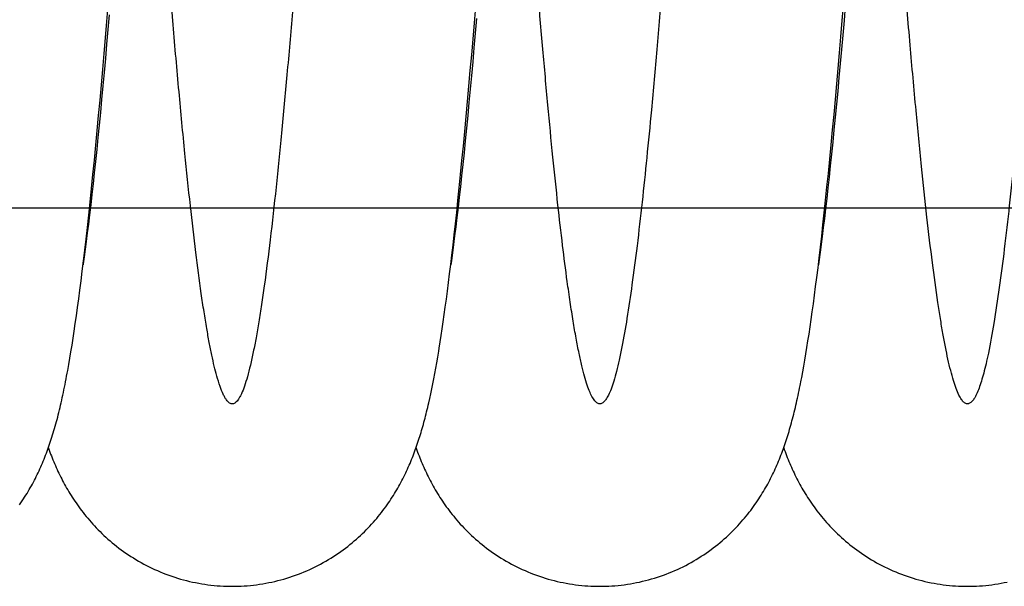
# Model space of a CAD drawing. Extents: x 0 to 594, y 0 to 420.
# Tile 24 of 33: x 304 to 339, y 276 to 297. Entities that reach past the tile are written whole.
import ezdxf

# ---------------------------------------------------------------- set-up
doc = ezdxf.new("R2010")
doc.units = 0
doc.header["$LTSCALE"] = 32.67
doc.layers.add('110593_DXF_CONTINUOUS_LINE', color=7, linetype='CONTINUOUS')
doc.layers.add('HOSE_125_125DXF_CONTINUOUS', color=7, linetype='CONTINUOUS')

msp = doc.modelspace()

# ---------------------------------------------------------------- linework, layer by layer
at = {"layer": '110593_DXF_CONTINUOUS_LINE', "color": 7, "linetype": 'CONTINUOUS'}
for p, q in [((306.13707, 290.16624), (306.10733, 290.16624)), ((319.54887, 290.16624), (319.51908, 290.16624)), ((332.96067, 290.16624), (332.93085, 290.16624))]:
    msp.add_line(p, q, dxfattribs=at)
at = {"layer": 'HOSE_125_125DXF_CONTINUOUS', "color": 7, "linetype": 'CONTINUOUS'}
for p, q in [((306.74196, 296.96325), (306.81652, 297.85916)), ((320.14954, 296.91354), (320.2238, 297.80472)), ((333.56833, 296.99707), (333.64279, 297.89241)), ((333.67877, 297.54237), (333.63233, 297.00054)), ((306.8266, 297.20784), (306.78004, 296.66957)), ((320.22674, 297.07271), (320.18028, 296.53757)), ((306.69216, 296.37477), (306.74196, 296.96325)), ((320.09988, 296.32752), (320.14954, 296.91354)), ((333.51866, 296.40975), (333.56833, 296.99707)), ((333.63233, 297.00054), (333.586, 296.46789)), ((306.64228, 295.79391), (306.69216, 296.37477)), ((306.78004, 296.66957), (306.7336, 296.14063)), ((320.18028, 296.53757), (320.13395, 296.01199)), ((333.46893, 295.83006), (333.51866, 296.40975)), ((333.586, 296.46789), (333.53978, 295.94458)), ((306.7336, 296.14063), (306.68731, 295.62154)), ((320.05009, 295.74821), (320.09988, 296.32752)), ((320.13395, 296.01199), (320.08777, 295.49612)), ((306.59238, 295.22144), (306.64228, 295.79391)), ((306.68731, 295.62154), (306.64122, 295.11296)), ((320.00013, 295.17569), (320.05009, 295.74821)), ((333.41905, 295.25719), (333.46893, 295.83006)), ((333.53978, 295.94458), (333.49367, 295.4307)), ((320.08777, 295.49612), (320.04174, 294.99022)), ((333.36888, 294.69006), (333.41905, 295.25719)), ((333.49367, 295.4307), (333.44767, 294.92655)), ((306.54234, 294.65642), (306.59238, 295.22144)), ((306.64122, 295.11296), (306.59534, 294.61543)), ((319.94997, 294.61011), (320.00013, 295.17569)), ((320.04174, 294.99022), (319.99585, 294.49457)), ((333.44767, 294.92655), (333.40181, 294.4325)), ((306.49209, 294.09833), (306.54234, 294.65642)), ((306.59534, 294.61543), (306.54972, 294.12921)), ((319.8996, 294.05151), (319.94997, 294.61011)), ((333.31834, 294.12826), (333.36888, 294.69006)), ((319.99585, 294.49457), (319.95013, 294.0095)), ((333.40181, 294.4325), (333.35613, 293.94909)), ((306.44147, 293.5459), (306.49209, 294.09833)), ((306.54972, 294.12921), (306.50436, 293.65462)), ((319.84896, 293.49976), (319.8996, 294.05151)), ((319.95013, 294.0095), (319.90461, 293.53552)), ((333.26728, 293.57069), (333.31834, 294.12826)), ((333.35613, 293.94909), (333.31067, 293.47684)), ((306.3903, 292.99788), (306.44147, 293.5459)), ((306.50436, 293.65462), (306.45923, 293.19139)), ((319.79808, 292.95563), (319.84896, 293.49976)), ((319.90461, 293.53552), (319.85931, 293.07297)), ((333.21587, 293.01954), (333.26728, 293.57069)), ((333.31067, 293.47684), (333.26544, 293.01609)), ((306.45923, 293.19139), (306.41431, 292.73951)), ((306.33856, 292.45457), (306.3903, 292.99788)), ((306.41431, 292.73951), (306.3696, 292.29888)), ((319.74705, 292.42058), (319.79808, 292.95563)), ((319.85931, 293.07297), (319.81428, 292.62232)), ((333.16423, 292.47682), (333.21587, 293.01954)), ((333.26544, 293.01609), (333.22048, 292.56727)), ((306.28628, 291.9168), (306.33856, 292.45457)), ((319.69631, 291.89919), (319.74705, 292.42058)), ((319.81428, 292.62232), (319.76954, 292.18396)), ((333.11271, 291.94633), (333.16423, 292.47682)), ((333.22048, 292.56727), (333.17581, 292.13077)), ((306.3696, 292.29888), (306.32506, 291.86946)), ((319.76954, 292.18396), (319.72512, 291.75814)), ((333.17581, 292.13077), (333.13146, 291.70685)), ((306.23393, 291.39012), (306.28628, 291.9168)), ((306.32506, 291.86946), (306.28075, 291.45179)), ((319.64609, 291.39404), (319.69631, 291.89919)), ((319.72512, 291.75814), (319.68102, 291.34505)), ((333.06163, 291.43154), (333.11271, 291.94633)), ((333.13146, 291.70685), (333.08746, 291.29584)), ((306.18182, 290.87764), (306.23393, 291.39012)), ((306.28075, 291.45179), (306.2368, 291.04712)), ((319.59682, 290.90902), (319.64609, 291.39404)), ((319.68102, 291.34505), (319.6373, 290.94498)), ((333.01116, 290.93416), (333.06163, 291.43154)), ((306.2368, 291.04712), (306.19334, 290.6568)), ((319.6373, 290.94498), (319.59395, 290.55809)), ((333.08746, 291.29584), (333.04387, 290.89806)), ((306.13042, 290.38394), (306.18182, 290.87764)), ((306.19334, 290.6568), (306.15051, 290.28165)), ((319.54882, 290.44703), (319.59682, 290.90902)), ((332.96159, 290.45654), (333.01116, 290.93416)), ((333.04387, 290.89806), (333.00072, 290.51391)), ((306.08011, 289.91241), (306.13042, 290.38394)), ((306.15051, 290.28165), (306.10848, 289.92302)), ((319.50221, 290.00838), (319.54882, 290.44703)), ((319.59395, 290.55809), (319.55099, 290.18439)), ((332.9129, 289.99834), (332.96159, 290.45654)), ((333.00072, 290.51391), (332.95809, 290.14393)), ((306.03102, 289.46358), (306.08011, 289.91241)), ((306.10848, 289.92302), (306.0674, 289.5817)), ((319.45695, 289.59201), (319.50221, 290.00838)), ((319.55099, 290.18439), (319.50852, 289.82456)), ((332.86513, 289.55938), (332.9129, 289.99834)), ((332.95809, 290.14393), (332.91619, 289.7899)), ((306.0674, 289.5817), (306.02733, 289.25787)), ((319.41284, 289.1954), (319.45695, 289.59201)), ((319.50852, 289.82456), (319.46659, 289.47911)), ((332.8183, 289.13947), (332.86513, 289.55938)), ((332.91619, 289.7899), (332.87517, 289.45272)), ((305.98312, 289.03654), (306.03102, 289.46358)), ((306.02733, 289.25787), (305.98837, 288.95165)), ((319.36976, 288.81697), (319.41284, 289.1954)), ((319.42536, 289.14888), (319.38499, 288.83501)), ((319.46659, 289.47911), (319.42536, 289.14888)), ((332.87517, 289.45272), (332.83527, 289.13378)), ((305.93628, 288.62961), (305.98312, 289.03654)), ((305.98837, 288.95165), (305.95058, 288.66304)), ((319.32754, 288.45481), (319.36976, 288.81697)), ((319.38499, 288.83501), (319.34561, 288.53793)), ((332.7967, 288.83424), (332.7596, 288.55432)), ((332.77244, 288.73827), (332.8183, 289.13947)), ((332.83527, 289.13378), (332.7967, 288.83424)), ((305.89045, 288.2416), (305.93628, 288.62961)), ((305.95058, 288.66304), (305.91401, 288.39184)), ((319.28604, 288.10716), (319.32754, 288.45481)), ((319.34561, 288.53793), (319.30732, 288.25808)), ((332.7596, 288.55432), (332.72414, 288.29444)), ((332.72752, 288.35521), (332.77244, 288.73827)), ((305.8455, 287.87093), (305.89045, 288.2416)), ((319.24518, 287.77307), (319.28604, 288.10716)), ((319.30732, 288.25808), (319.28548, 288.10254)), ((332.68356, 287.98969), (332.72752, 288.35521)), ((332.72414, 288.29444), (332.69716, 288.10207)), ((305.80132, 287.51643), (305.8455, 287.87093)), ((319.20489, 287.45175), (319.24518, 287.77307)), ((332.64044, 287.64039), (332.68356, 287.98969)), ((305.75789, 287.17727), (305.80132, 287.51643)), ((319.16517, 287.14284), (319.20489, 287.45175)), ((332.5981, 287.30643), (332.64044, 287.64039)), ((305.71513, 286.85264), (305.75789, 287.17727)), ((319.12599, 286.84592), (319.16517, 287.14284)), ((332.55649, 286.98693), (332.5981, 287.30643)), ((305.67301, 286.54183), (305.71513, 286.85264)), ((319.08734, 286.56045), (319.12599, 286.84592)), ((332.47513, 286.38724), (332.51552, 286.68079)), ((332.51552, 286.68079), (332.55649, 286.98693)), ((305.63149, 286.24419), (305.67301, 286.54183)), ((319.0115, 286.02237), (319.04918, 286.28607)), ((319.04918, 286.28607), (319.08734, 286.56045)), ((332.43525, 286.10545), (332.47513, 286.38724)), ((305.55001, 285.6854), (305.5905, 285.95893)), ((305.5905, 285.95893), (305.63149, 286.24419)), ((318.97426, 285.76878), (319.0115, 286.02237)), ((332.3958, 285.8347), (332.43525, 286.10545)), ((305.50995, 285.42295), (305.55001, 285.6854)), ((318.93739, 285.52457), (318.97426, 285.76878)), ((332.31805, 285.32393), (332.35676, 285.57441)), ((332.35676, 285.57441), (332.3958, 285.8347)), ((305.47023, 285.17066), (305.50995, 285.42295)), ((318.90083, 285.28927), (318.93739, 285.52457)), ((332.27961, 285.08271), (332.31805, 285.32393)), ((305.39154, 284.69428), (305.43078, 284.92795)), ((305.43078, 284.92795), (305.47023, 285.17066)), ((318.81054, 284.73681), (318.84651, 284.95203)), ((332.20331, 284.62572), (332.2414, 284.85022)), ((332.2414, 284.85022), (332.27961, 285.08271)), ((305.35245, 284.46898), (305.39154, 284.69428)), ((318.73883, 284.32672), (318.77467, 284.52852)), ((318.77467, 284.52852), (318.81054, 284.73681)), ((332.16529, 284.40868), (332.20331, 284.62572)), ((318.66694, 283.94072), (318.70294, 284.1309)), ((318.70294, 284.1309), (318.73883, 284.32672)), ((332.12727, 284.19871), (332.16529, 284.40868)), ((318.63079, 283.75587), (318.66694, 283.94072)), ((318.52083, 283.23058), (318.55777, 283.40097)), ((318.55777, 283.40097), (318.5944, 283.57598)), ((318.5944, 283.57598), (318.63079, 283.75587))]:
    msp.add_line(p, q, dxfattribs=at)
at = {"layer": 'HOSE_125_125DXF_CONTINUOUS', "color": 9, "linetype": 'CONTINUOUS'}
msp.add_line((366.27604, 290.16624), (244.27604, 290.16624), dxfattribs=at)
at = {"layer": 'HOSE_125_125DXF_CONTINUOUS', "color": 7, "linetype": 'CONTINUOUS'}
for points in [[(305.91401, 288.39184), (305.87874, 288.13793), (305.87365, 288.1021)], [(318.84651, 284.95203), (318.86456, 285.06246), (318.90083, 285.28927)], [(303.5568, 279.35593), (303.60505, 279.4252), (303.65202, 279.49429), (303.69777, 279.5632), (303.74233, 279.6319), (303.78571, 279.70039), (303.82799, 279.76872), (303.86917, 279.83682), (303.90929, 279.90473), (303.9485, 279.97262), (303.9868, 280.04048), (304.02421, 280.10831), (304.06088, 280.1763), (304.09681, 280.24448), (304.13202, 280.31283), (304.16659, 280.38149), (304.20057, 280.45053), (304.23394, 280.51992), (304.2667, 280.58961), (304.29887, 280.65965), (304.33045, 280.73002), (304.36141, 280.80061), (304.39175, 280.87143), (304.42151, 280.94249), (304.45067, 281.01373), (304.47921, 281.08511), (304.50719, 281.15671), (304.53466, 281.2286), (304.5616, 281.30077), (304.58807, 281.37328), (304.61415, 281.44635), (304.63985, 281.52005), (304.66519, 281.59438), (304.69022, 281.66945), (304.71496, 281.74537), (304.73941, 281.82213), (304.76357, 281.8997), (304.78746, 281.97816), (304.81109, 282.05752), (304.83442, 282.13765), (304.85747, 282.21858), (304.88025, 282.30035), (304.90274, 282.38287), (304.92494, 282.46612), (304.94688, 282.55019), (304.96857, 282.63508), (304.99002, 282.72081), (305.01124, 282.80743), (305.03227, 282.89502), (305.0531, 282.98362), (305.07377, 283.07326), (305.09429, 283.16406), (305.11468, 283.25609), (305.13495, 283.34935), (305.15511, 283.4439), (305.17516, 283.53976), (305.19511, 283.63697), (305.21498, 283.73559), (305.23477, 283.83562), (305.25449, 283.93712), (305.27415, 284.04019), (305.29377, 284.14485), (305.31335, 284.25114), (305.35245, 284.46898)], [(332.07011, 283.89622), (332.08919, 283.99543), (332.12727, 284.19871)], [(324.72551, 276.38126), (324.82401, 276.38197), (324.93756, 276.38457), (325.05105, 276.38905), (325.16444, 276.39543), (325.27772, 276.4037), (325.39081, 276.41386), (325.5037, 276.4259), (325.61635, 276.43982), (325.7287, 276.45561), (325.84074, 276.47326), (325.95243, 276.49277), (326.06372, 276.51412), (326.17457, 276.5373), (326.28497, 276.56231), (326.39485, 276.58913), (326.50419, 276.61775), (326.61296, 276.64815), (326.7211, 276.68031), (326.82858, 276.71422), (326.93539, 276.74986), (327.04146, 276.78721), (327.14676, 276.82625), (327.25127, 276.86695), (327.35491, 276.90929), (327.45766, 276.95323), (327.55949, 276.99876), (327.66033, 277.04582), (327.76015, 277.0944), (327.85895, 277.14446), (327.95662, 277.19595), (328.05317, 277.24884), (328.14856, 277.3031), (328.24271, 277.35865), (328.3356, 277.41545), (328.42722, 277.47348), (328.51748, 277.53265), (328.60638, 277.59293), (328.69391, 277.65427), (328.77998, 277.71658), (328.86457, 277.77982), (328.94771, 277.84394), (329.02928, 277.90885), (329.10931, 277.97448), (329.18779, 278.04081), (329.26466, 278.10774), (329.33994, 278.17521), (329.41364, 278.24319), (329.4857, 278.31158), (329.55616, 278.38035), (329.62502, 278.44944), (329.69224, 278.51875), (329.7578, 278.58822), (329.82178, 278.65783), (329.88423, 278.7276), (329.94518, 278.7975), (330.00465, 278.86749), (330.06272, 278.9376), (330.11944, 279.00786), (330.1748, 279.07819), (330.22873, 279.14844), (330.28126, 279.2186), (330.33242, 279.28862), (330.38214, 279.35837), (330.4304, 279.42773), (330.47729, 279.49675), (330.52291, 279.56552), (330.56727, 279.63398), (330.61042, 279.70216), (330.65251, 279.7702), (330.69355, 279.83812), (330.73358, 279.90589), (330.7727, 279.97367), (330.81094, 280.04145), (330.84831, 280.10922), (330.88493, 280.17716), (330.92082, 280.24528), (330.95599, 280.31357), (330.99052, 280.38218), (331.02446, 280.45116), (331.05779, 280.52048), (331.09052, 280.59014), (331.12269, 280.66021), (331.1543, 280.73065), (331.18528, 280.80131), (331.21564, 280.87219), (331.24542, 280.94333), (331.27457, 281.01459), (331.30311, 281.08598), (331.33106, 281.15754), (331.3584, 281.22912), (331.38512, 281.30071), (331.41127, 281.37236), (331.43689, 281.44413), (331.46198, 281.51601), (331.48658, 281.58806), (331.51075, 281.6604), (331.5345, 281.73305), (331.55785, 281.80606), (331.58085, 281.87953), (331.60353, 281.95353), (331.62589, 282.02806), (331.64797, 282.10322), (331.66979, 282.17906), (331.69135, 282.25561), (331.71268, 282.33289), (331.73379, 282.41095), (331.75468, 282.48981), (331.77537, 282.56954), (331.79589, 282.65017), (331.81623, 282.73173), (331.83643, 282.81429), (331.85648, 282.8979), (331.87639, 282.98258), (331.89618, 283.06835), (331.91584, 283.15522), (331.93539, 283.24324), (331.95484, 283.33248), (331.9742, 283.42293), (331.99347, 283.51467), (332.01269, 283.60782), (332.03187, 283.70245), (332.07011, 283.89622)], [(311.3136, 276.38127), (311.41176, 276.38198), (311.52498, 276.38456), (311.63812, 276.38902), (311.75117, 276.39536), (311.86409, 276.40358), (311.97684, 276.41368), (312.08938, 276.42564), (312.20168, 276.43947), (312.31369, 276.45517), (312.4254, 276.47271), (312.53676, 276.4921), (312.64774, 276.51332), (312.75829, 276.53637), (312.8684, 276.56124), (312.978, 276.5879), (313.08707, 276.61636), (313.19558, 276.64659), (313.30347, 276.67858), (313.41072, 276.71231), (313.5173, 276.74776), (313.62315, 276.78492), (313.72823, 276.82375), (313.83253, 276.86425), (313.93596, 276.90636), (314.03851, 276.95008), (314.14016, 276.99538), (314.24082, 277.04221), (314.34048, 277.09055), (314.43911, 277.14038), (314.53663, 277.19161), (314.63301, 277.24424), (314.72824, 277.29823), (314.82222, 277.35349), (314.91495, 277.41001), (315.00642, 277.46775), (315.09651, 277.52661), (315.18524, 277.58656), (315.2726, 277.64756), (315.3585, 277.70953), (315.44294, 277.77241), (315.52592, 277.83618), (315.60737, 277.90074), (315.68729, 277.96605), (315.76571, 278.03206), (315.84254, 278.09868), (315.91781, 278.16588), (315.99153, 278.23361), (316.06365, 278.30177), (316.13417, 278.37032), (316.20313, 278.43922), (316.27051, 278.50843), (316.33634, 278.57788), (316.40064, 278.64756), (316.46344, 278.71745), (316.52478, 278.78753), (316.58466, 278.85774), (316.64308, 278.92803), (316.70007, 278.99837), (316.75565, 279.06873), (316.80977, 279.13899), (316.86246, 279.20912), (316.91376, 279.27911), (316.96365, 279.34884), (317.01213, 279.41829), (317.05927, 279.48744), (317.10504, 279.55621), (317.14942, 279.62449), (317.19251, 279.69234), (317.23444, 279.75991), (317.27519, 279.82708), (317.31483, 279.89395), (317.3537, 279.96101), (317.39186, 280.02835), (317.42927, 280.09589), (317.46609, 280.1639), (317.50241, 280.23254), (317.53815, 280.30166), (317.57324, 280.37109), (317.60767, 280.44084), (317.64147, 280.51091), (317.67455, 280.58108), (317.7069, 280.65134), (317.73857, 280.72172), (317.76947, 280.79201), (317.79961, 280.86215), (317.82904, 280.93222), (317.85776, 281.00218), (317.8858, 281.07203), (317.91318, 281.14179), (317.93997, 281.21157), (317.96617, 281.28137), (317.99183, 281.35121), (318.01697, 281.42118), (318.04163, 281.49131), (318.06583, 281.56161), (318.08959, 281.63216), (318.11295, 281.70299), (318.13591, 281.77412), (318.15851, 281.8456), (318.18076, 281.91748), (318.20268, 281.98976), (318.22428, 282.06249), (318.24558, 282.13566), (318.26659, 282.20933), (318.28735, 282.28357), (318.30786, 282.35841), (318.32813, 282.43388), (318.34819, 282.51002), (318.36805, 282.58688), (318.38772, 282.66447), (318.4072, 282.74281), (318.42651, 282.82195), (318.44566, 282.90189), (318.46465, 282.9827), (318.4835, 283.06437), (318.52083, 283.23058)], [(304.60781, 281.4286), (304.61298, 281.41394), (304.63839, 281.34342), (304.66432, 281.27301), (304.69082, 281.20264), (304.71794, 281.13223), (304.74567, 281.06182), (304.77403, 280.99144), (304.80305, 280.92102), (304.83274, 280.8506), (304.86304, 280.78035), (304.89399, 280.71024), (304.9256, 280.64026), (304.95778, 280.57064), (304.99054, 280.50137), (305.0239, 280.43242), (305.0578, 280.36392), (305.0922, 280.29598), (305.12717, 280.22847), (305.16281, 280.1612), (305.1991, 280.09421), (305.23609, 280.02745), (305.27397, 279.9606), (305.31278, 279.89365), (305.35252, 279.82663), (305.39336, 279.7593), (305.43537, 279.69162), (305.47854, 279.62366), (305.52293, 279.55538), (305.5686, 279.48678), (305.61555, 279.4179), (305.66386, 279.3487), (305.71359, 279.27917), (305.76474, 279.20938), (305.81731, 279.1394), (305.87134, 279.06923), (305.92685, 278.99894), (305.98376, 278.92868), (306.04205, 278.85852), (306.10178, 278.78845), (306.16293, 278.71856), (306.22549, 278.6489), (306.2895, 278.57948), (306.35504, 278.51027), (306.42215, 278.44129), (306.49083, 278.3726), (306.5611, 278.30422), (306.633, 278.23618), (306.70653, 278.16855), (306.78163, 278.10142), (306.8583, 278.03485), (306.93656, 277.96887), (307.01635, 277.90359), (307.09768, 277.83904), (307.18054, 277.77527), (307.26487, 277.71236), (307.35068, 277.65037), (307.43796, 277.58932), (307.52664, 277.52931), (307.61673, 277.47036), (307.70821, 277.41252), (307.80099, 277.35588), (307.89507, 277.30047), (307.99044, 277.24633), (308.08698, 277.19353), (308.18469, 277.14212), (308.28355, 277.09211), (308.38346, 277.04359), (308.48438, 276.99658), (308.58631, 276.9511), (308.68913, 276.90723), (308.79281, 276.86498), (308.89732, 276.82436), (309.00261, 276.78542), (309.10863, 276.74818), (309.21537, 276.71265), (309.32277, 276.67886), (309.43081, 276.64681), (309.53946, 276.61653), (309.64867, 276.58803), (309.75841, 276.56132), (309.86864, 276.53642), (309.97933, 276.51334), (310.09043, 276.49209), (310.20192, 276.47268), (310.31375, 276.45512), (310.4259, 276.43942), (310.53833, 276.42558), (310.65099, 276.41361), (310.76386, 276.40351), (310.8769, 276.3953), (310.99008, 276.38897), (311.10334, 276.38452), (311.21668, 276.38196), (311.3136, 276.38127)], [(318.01956, 281.42852), (318.02521, 281.41248), (318.05019, 281.34316), (318.07567, 281.27397), (318.10168, 281.20485), (318.12824, 281.1358), (318.15538, 281.06679), (318.18312, 280.99779), (318.2115, 280.92877), (318.24052, 280.85973), (318.2702, 280.7907), (318.30056, 280.72167), (318.33162, 280.65263), (318.36339, 280.58361), (318.39587, 280.51463), (318.4291, 280.44566), (318.46307, 280.37673), (318.49781, 280.30784), (318.53334, 280.23899), (318.56965, 280.17022), (318.60677, 280.10153), (318.64471, 280.03292), (318.68348, 279.96441), (318.72307, 279.89603), (318.76353, 279.82776), (318.80494, 279.75949), (318.84731, 279.69124), (318.89066, 279.62301), (318.93511, 279.55466), (318.98068, 279.48623), (319.0274, 279.4177), (319.07541, 279.34894), (319.12476, 279.27995), (319.17545, 279.21076), (319.22761, 279.1413), (319.28129, 279.07154), (319.33649, 279.00158), (319.3932, 278.9315), (319.45146, 278.86132), (319.51128, 278.79109), (319.57262, 278.72092), (319.6355, 278.65085), (319.69996, 278.58091), (319.76592, 278.51123), (319.8334, 278.44186), (319.90242, 278.37281), (319.97296, 278.30419), (320.045, 278.23602), (320.11858, 278.16835), (320.1937, 278.10122), (320.27037, 278.03466), (320.3486, 277.96872), (320.42838, 277.90346), (320.50973, 277.83889), (320.59266, 277.77508), (320.67709, 277.71212), (320.76303, 277.65004), (320.85047, 277.58889), (320.93931, 277.52879), (321.02953, 277.46978), (321.12112, 277.41189), (321.21398, 277.35523), (321.30807, 277.29984), (321.4034, 277.24574), (321.49988, 277.19301), (321.59748, 277.14167), (321.69621, 277.09175), (321.79597, 277.04331), (321.89674, 276.99638), (321.9985, 276.95099), (322.10118, 276.90718), (322.20473, 276.86497), (322.30915, 276.8244), (322.41435, 276.78549), (322.52031, 276.74827), (322.627, 276.71275), (322.73437, 276.67896), (322.84239, 276.64691), (322.95103, 276.61662), (323.06025, 276.58811), (323.17, 276.5614), (323.28027, 276.53648), (323.39099, 276.51339), (323.50213, 276.49213), (323.61367, 276.4727), (323.72556, 276.45513), (323.83775, 276.43942), (323.95023, 276.42557), (324.06293, 276.4136), (324.17583, 276.4035), (324.2889, 276.39529), (324.40208, 276.38895), (324.51533, 276.38451), (324.62864, 276.38195), (324.72551, 276.38126)], [(331.43132, 281.42853), (331.45506, 281.36222), (331.48148, 281.29006), (331.50839, 281.21823), (331.53579, 281.14671), (331.56371, 281.07548), (331.59221, 281.0044), (331.62134, 280.93341), (331.6511, 280.86254), (331.68148, 280.79182), (331.71254, 280.7212), (331.74426, 280.6507), (331.77663, 280.58043), (331.80966, 280.51037), (331.84336, 280.44051), (331.87766, 280.37103), (331.91256, 280.30197), (331.94808, 280.23327), (331.98426, 280.16489), (332.02104, 280.09693), (332.0585, 280.02929), (332.09681, 279.96166), (332.13598, 279.89408), (332.17604, 279.82652), (332.21723, 279.75863), (332.25962, 279.69036), (332.3032, 279.62179), (332.3481, 279.5528), (332.39441, 279.48332), (332.44211, 279.41345), (332.49113, 279.34337), (332.54152, 279.27306), (332.5933, 279.20258), (332.64638, 279.1321), (332.70077, 279.06167), (332.7565, 278.99129), (332.81355, 278.92106), (332.87191, 278.85102), (332.93162, 278.78118), (332.99275, 278.7115), (333.05531, 278.64202), (333.11934, 278.57277), (333.18491, 278.50372), (333.25206, 278.43488), (333.32079, 278.36632), (333.39112, 278.29806), (333.46309, 278.23013), (333.53671, 278.16259), (333.6119, 278.09556), (333.6887, 278.02906), (333.76709, 277.96314), (333.84702, 277.89793), (333.92849, 277.83344), (334.0115, 277.76973), (334.09596, 277.70691), (334.18188, 277.64501), (334.26925, 277.58408), (334.35799, 277.5242), (334.4481, 277.46542), (334.53956, 277.40776), (334.63229, 277.35132), (334.72628, 277.29613), (334.82151, 277.24222), (334.91788, 277.18967), (335.01537, 277.13852), (335.11398, 277.08878), (335.2136, 277.04053), (335.31421, 276.99379), (335.4158, 276.94858), (335.51829, 276.90495), (335.62167, 276.86292), (335.7259, 276.82251), (335.83093, 276.78376), (335.93671, 276.74669), (336.04324, 276.71131), (336.15043, 276.67765), (336.25825, 276.64574), (336.36669, 276.61558), (336.47568, 276.58719), (336.5852, 276.56059), (336.69521, 276.5358), (336.80567, 276.51281), (336.91655, 276.49164), (337.02782, 276.47231), (337.13944, 276.45482), (337.25136, 276.43918), (337.36357, 276.42539), (337.47602, 276.41347), (337.58867, 276.40342), (337.70149, 276.39523), (337.81444, 276.38893), (337.92748, 276.3845), (338.04059, 276.38195), (338.13729, 276.38126)], [(338.13728, 276.38126), (338.23566, 276.38197), (338.34911, 276.38456), (338.46252, 276.38904), (338.57587, 276.39541), (338.6891, 276.40367), (338.80218, 276.41382), (338.91506, 276.42586), (339.02772, 276.43977), (339.1401, 276.45555), (339.25216, 276.4732), (339.36388, 276.49271), (339.47521, 276.51406), (339.5861, 276.53725)]]:
    msp.add_lwpolyline(points, dxfattribs=at)
at = {"layer": 'HOSE_125_125DXF_CONTINUOUS', "color": 9, "linetype": 'CONTINUOUS'}
msp.add_open_spline([(353.07604, 290.26389), (353.02974, 289.84422), (352.93782, 289.0407), (352.79082, 287.86458), (352.64034, 286.78115), (352.48559, 285.80258), (352.35175, 285.07689), (352.24286, 284.57004), (352.16325, 284.23768), (352.08175, 283.93806), (351.99789, 283.67384), (351.91425, 283.45478), (351.83246, 283.28383), (351.7523, 283.1587), (351.67444, 283.07526), (351.60273, 283.03613), (351.54706, 283.02953), (351.48854, 283.0379), (351.41133, 283.08444), (351.3276, 283.18253), (351.24412, 283.32402), (351.16076, 283.51034), (351.07706, 283.7418), (350.99314, 284.01838), (350.90901, 284.33976), (350.7843, 284.88157), (350.62892, 285.69777), (350.45903, 286.7681), (350.29665, 287.94255), (350.13625, 289.23689), (349.97157, 290.70354), (349.80296, 292.34095), (349.63423, 294.10578), (349.39256, 296.79862), (349.09869, 300.37182), (348.74587, 304.98133), (348.39251, 309.80651), (348.02044, 314.9671), (347.66551, 319.82321), (347.37003, 323.69052), (347.15031, 326.42664), (346.98137, 328.44338), (346.81249, 330.3597), (346.63952, 332.20827), (346.46222, 333.96963), (346.28397, 335.58803), (346.11033, 337.0086), (345.96399, 338.07444), (345.84278, 338.8627), (345.7513, 339.40917), (345.6599, 339.9059), (345.56862, 340.35198), (345.47746, 340.74657), (345.38649, 341.08906), (345.2958, 341.37892), (345.20366, 341.62059), (345.10996, 341.81093), (345.02296, 341.93415), (344.95055, 341.99647), (344.8996, 342.02362), (344.84747, 342.03402), (344.79804, 342.02704), (344.75251, 342.00667), (344.69139, 341.96225), (344.61697, 341.87331), (344.53377, 341.72952), (344.44725, 341.53376), (344.3585, 341.28293), (344.26769, 340.97448), (344.17664, 340.61361), (344.0479, 340.03069), (343.89073, 339.17505), (343.70348, 337.96019), (343.51117, 336.50612), (343.32006, 334.86452), (343.13336, 333.08844), (342.94511, 331.14297), (342.75186, 328.99423), (342.48147, 325.79461), (342.13707, 321.39068), (341.76449, 316.32848), (341.40834, 311.39713), (341.08199, 306.90137), (340.73871, 302.31488), (340.44546, 298.62007), (340.20482, 295.80439), (340.03174, 293.8868), (339.8543, 292.04743), (339.67192, 290.30611), (339.48978, 288.72934), (339.30409, 287.29777), (339.11452, 286.03321), (338.9481, 285.10909), (338.81719, 284.50815), (338.73299, 284.16561), (338.64898, 283.86766), (338.56343, 283.60949), (338.47613, 283.39365), (338.38623, 283.22323), (338.30583, 283.11682), (338.23935, 283.06271), (338.19242, 283.03873), (338.14463, 283.02901), (338.07803, 283.03622), (338.01425, 283.07576), (337.95721, 283.13387), (337.89158, 283.21998), (337.80871, 283.3703), (337.71295, 283.60187), (337.61503, 283.89953), (337.5167, 284.2589), (337.42113, 284.66655), (337.32776, 285.11863), (337.23638, 285.61129), (337.1449, 286.15378), (337.01199, 287.01262), (336.84457, 288.24292), (336.64766, 289.89463), (336.45042, 291.74298), (336.24666, 293.83532), (336.03751, 296.16173), (335.83968, 298.51369), (335.65644, 300.79786), (335.41824, 303.87083), (335.11714, 307.92726), (334.74492, 313.07695), (334.37317, 318.20795), (334.05185, 322.4891), (333.79419, 325.74778), (333.59621, 328.13811), (333.39835, 330.39281), (333.1959, 332.54312), (332.98858, 334.55936), (332.78417, 336.33737), (332.61524, 337.62866), (332.48873, 338.49299), (332.395, 339.08432), (332.29891, 339.63752), (332.20005, 340.14856), (332.10136, 340.5997), (332.00291, 340.99001), (331.90476, 341.3187), (331.80704, 341.58558), (331.70986, 341.79038), (331.62219, 341.92134), (331.5474, 341.99079), (331.49215, 342.02248), (331.43526, 342.03445), (331.37821, 342.02528), (331.32276, 341.99614), (331.26857, 341.94855), (331.21488, 341.88279), (331.14158, 341.76754), (331.05475, 341.58336), (330.95701, 341.3161), (330.85887, 340.9868), (330.75704, 340.58268), (330.65247, 340.10067), (330.50151, 339.3069), (330.31723, 338.14551), (330.10505, 336.55781), (329.88506, 334.66468), (329.65912, 332.47354), (329.45601, 330.29955), (329.2768, 328.25131), (329.11616, 326.32869), (328.95123, 324.27312), (328.72297, 321.32893), (328.43087, 317.40306), (328.08688, 312.64867), (327.73359, 307.76609), (327.38133, 303.02258), (327.06931, 299.05455), (326.81019, 295.99396), (326.62115, 293.89674), (326.44163, 292.04201), (326.26901, 290.38934), (326.0922, 288.84616), (325.91051, 287.43147), (325.72928, 286.20249), (325.5702, 285.28812), (325.4372, 284.6462), (325.33862, 284.23012), (325.24032, 283.87527), (325.14429, 283.58766), (325.0507, 283.36437), (324.96086, 283.20186), (324.88013, 283.10218), (324.81344, 283.05397), (324.76507, 283.03373), (324.71418, 283.02881), (324.66218, 283.04148), (324.61139, 283.07073), (324.53909, 283.136), (324.45222, 283.26261), (324.35505, 283.46397), (324.25739, 283.72748), (324.15928, 284.05277), (324.06082, 284.43966), (323.95885, 284.90235), (323.85416, 285.44353), (323.74703, 286.06536), (323.63977, 286.75461), (323.50889, 287.67507), (323.35813, 288.85476), (323.18441, 290.3654), (323.00607, 292.0701), (322.82344, 293.96495), (322.64069, 295.9973), (322.45235, 298.21654), (322.25902, 300.61133), (322.00188, 303.9296), (321.68119, 308.25676), (321.29944, 313.54647), (320.89794, 319.07438), (320.56062, 323.52904), (320.28912, 326.88682), (320.10161, 329.09753), (319.90936, 331.23217), (319.7118, 333.26592), (319.5145, 335.11953), (319.31321, 336.81391), (319.13603, 338.11554), (318.9864, 339.06757), (318.8816, 339.66879), (318.77953, 340.19107), (318.68085, 340.63682), (318.5824, 341.02165), (318.48236, 341.35148), (318.38038, 341.6222), (318.2874, 341.80815), (318.20968, 341.91715), (318.14377, 341.98734), (318.06688, 342.03302), (317.98766, 342.03132), (317.93157, 342.00936), (317.87702, 341.96853), (317.82322, 341.90953), (317.76965, 341.83231), (317.69294, 341.69518), (317.59599, 341.46544), (317.48373, 341.1204), (317.3688, 340.68436), (317.25337, 340.16456), (317.15006, 339.62701), (317.05648, 339.08621), (316.97196, 338.55605), (316.88739, 337.98481), (316.76564, 337.1047), (316.61155, 335.87093), (316.42929, 334.24274), (316.24684, 332.45379), (316.05856, 330.45781), (315.8653, 328.2628), (315.67274, 325.94468), (315.48501, 323.58023), (315.22728, 320.21954), (314.90207, 315.79713), (314.56982, 311.1864), (314.29415, 307.40124), (314.08977, 304.64402), (313.89572, 302.09458), (313.70796, 299.70639), (313.51536, 297.35911), (313.31749, 295.0777), (313.11976, 292.94797), (312.91764, 290.94203), (312.71077, 289.08901), (312.52957, 287.66257), (312.38568, 286.66468), (312.28659, 286.03343), (312.18761, 285.45974), (312.08648, 284.93304), (311.98298, 284.45801), (311.87654, 284.03921), (311.7705, 283.69266), (311.67777, 283.45085), (311.60145, 283.29585), (311.54792, 283.20567), (311.49432, 283.1338), (311.44036, 283.08014), (311.38544, 283.04472), (311.32883, 283.02863), (311.2716, 283.03361), (311.21388, 283.0599), (311.15613, 283.10796), (311.09803, 283.17819), (311.04011, 283.26978), (310.95697, 283.43231), (310.85644, 283.69198), (310.75232, 284.03492), (310.65493, 284.41633), (310.56374, 284.82477), (310.47242, 285.28446), (310.37808, 285.81082), (310.28124, 286.4058), (310.14378, 287.32856), (309.97427, 288.61685), (309.77731, 290.31661), (309.57368, 292.26953), (309.36462, 294.46776), (309.08294, 297.66826), (308.73276, 302.02774), (308.32022, 307.55344), (307.96212, 312.51565), (307.66432, 316.62259), (307.4431, 319.62753), (307.23303, 322.40876), (307.02978, 325.01248), (306.82133, 327.56601), (306.6072, 330.03823), (306.39328, 332.33193), (306.17475, 334.47222), (305.98324, 336.14609), (305.82222, 337.39639), (305.7086, 338.20644), (305.59793, 338.9251), (305.49077, 339.55433), (305.38379, 340.11473), (305.2747, 340.61554), (305.16337, 341.05148), (305.04886, 341.41709), (304.94831, 341.66673), (304.86498, 341.82095), (304.80704, 341.90644), (304.74877, 341.97056), (304.68943, 342.0134), (304.62783, 342.03377), (304.56521, 342.02911), (304.50451, 342.00026), (304.4457, 341.94972), (304.38759, 341.87797), (304.32871, 341.78325), (304.26911, 341.66462), (304.18317, 341.46024), (304.07432, 341.13116), (303.94765, 340.64907), (303.8076, 340.00397), (303.65971, 339.19222), (303.49971, 338.16992), (303.3354, 336.9688), (303.16719, 335.58802), (302.99876, 334.06178), (302.8249, 332.34814), (302.64641, 330.45132), (302.40671, 327.73169), (302.10754, 324.05694), (301.75418, 319.40264), (301.38186, 314.29558), (301.01907, 309.26196), (300.65554, 304.32129), (300.35863, 300.46748), (300.10987, 297.43683), (299.92243, 295.2669), (299.73026, 293.17979), (299.53716, 291.24411), (299.34909, 289.52737), (299.16301, 288.00012), (298.99944, 286.82141), (298.86161, 285.95343), (298.76264, 285.38752), (298.66378, 284.88059), (298.5651, 284.43368), (298.46665, 284.04766), (298.3666, 283.71661), (298.2646, 283.44464), (298.17163, 283.25762), (298.09394, 283.14772), (298.02807, 283.07675), (297.95482, 283.03232), (297.88467, 283.03015), (297.84092, 283.04128), (297.79779, 283.06436), (297.73684, 283.11397), (297.66266, 283.20891), (297.57629, 283.36548), (297.48771, 283.57627), (297.39714, 283.84362), (297.30627, 284.16376), (297.21518, 284.53623), (297.12395, 284.96048), (296.99602, 285.62631), (296.8327, 286.62092), (296.64052, 287.99916), (296.44968, 289.56932), (296.26312, 291.28074), (296.0749, 293.16726), (295.88169, 295.2616), (295.68377, 297.55475), (295.48576, 299.97806), (295.20569, 303.55848), (294.87513, 308.01754), (294.48282, 313.44904), (294.16411, 317.84239), (293.89756, 321.40746), (293.69426, 324.04825), (293.48572, 326.64904), (293.27649, 329.12019), (293.07265, 331.37312), (292.87036, 333.44381), (292.66332, 335.36976), (292.45058, 337.12166), (292.26662, 338.42686), (292.11671, 339.34072), (292.00722, 339.93884), (291.89521, 340.47628), (291.78004, 340.94759), (291.66541, 341.33436), (291.55871, 341.61831), (291.461, 341.81168), (291.38721, 341.9184), (291.32654, 341.97807), (291.28375, 342.00831), (291.24038, 342.0269), (291.19523, 342.03347), (291.14855, 342.02631), (291.10149, 342.00457), (291.05518, 341.96925), (290.98923, 341.89922), (290.90941, 341.77426), (290.81934, 341.58188), (290.72894, 341.33642), (290.63819, 341.03819), (290.54718, 340.68739), (290.45299, 340.27128), (290.35629, 339.78747), (290.21774, 339.01218), (290.05402, 337.94147), (289.86835, 336.53565), (289.6804, 334.93217), (289.48741, 333.10371), (289.28978, 331.05574), (289.092, 328.8468), (288.8881, 326.42554), (288.67881, 323.80735), (288.41135, 320.31975), (288.08587, 315.89769), (287.70417, 310.60206), (287.36955, 306.01415), (287.09182, 302.34451), (286.88253, 299.67932), (286.67862, 297.20258), (286.47583, 294.87413), (286.26802, 292.65258), (286.05449, 290.56844), (285.84147, 288.70813), (285.62466, 287.05677), (285.43264, 285.82457), (285.26862, 284.95809), (285.1597, 284.45898), (285.0586, 284.06248), (284.9678, 283.75812), (284.87735, 283.50647), (284.78557, 283.30435), (284.70267, 283.16977), (284.6308, 283.09269), (284.58053, 283.05507), (284.52917, 283.03344), (284.47681, 283.02902), (284.42483, 283.04228), (284.37408, 283.07214), (284.32416, 283.11773), (284.25268, 283.20611), (284.16651, 283.35975), (284.06903, 283.59323), (283.96759, 283.89954), (283.86339, 284.28215), (283.75674, 284.74399), (283.64982, 285.27648), (283.5459, 285.86051), (283.44449, 286.49127), (283.30709, 287.42388), (283.13103, 288.7745), (282.92245, 290.59959), (282.70886, 292.68715), (282.49499, 294.97701), (282.27431, 297.52109), (282.04781, 300.30064), (281.75783, 304.03931), (281.40555, 308.80883), (280.99321, 314.53288), (280.55997, 320.46717), (280.12765, 326.06623), (279.74703, 330.49848), (279.43933, 333.64018), (279.20883, 335.74748), (278.97901, 337.57722), (278.77841, 338.92522), (278.61207, 339.85519), (278.48932, 340.45207), (278.38078, 340.89873), (278.28875, 341.21566), (278.21839, 341.42881), (278.14262, 341.62394), (278.05929, 341.79404), (277.98564, 341.90541), (277.92508, 341.96901), (277.88143, 342.00279), (277.83587, 342.02499), (277.78803, 342.03357), (277.74012, 342.02725), (277.69299, 342.00652), (277.64663, 341.97217), (277.58063, 341.90349), (277.50076, 341.78006), (277.41075, 341.58948), (277.32034, 341.34587), (277.22959, 341.04949), (277.13552, 340.68872), (277.03892, 340.26093), (276.89971, 339.56049), (276.7359, 338.5773), (276.55063, 337.27031), (276.36282, 335.75969), (276.16993, 334.01986), (275.97243, 332.05516), (275.77473, 329.92081), (275.57085, 327.56621), (275.36158, 325.00555), (275.0937, 321.57078), (274.76768, 317.18567), (274.38589, 311.9), (274.05184, 307.29264), (273.77463, 303.58303), (273.56533, 300.87023), (273.36142, 298.33603), (273.15851, 295.93917), (272.95053, 293.63723), (272.73685, 291.46096), (272.5235, 289.49949), (272.33757, 287.98874), (272.18311, 286.88209), (272.06699, 286.12626), (271.95106, 285.44935), (271.84209, 284.88788), (271.74103, 284.4328), (271.64999, 284.07407), (271.55921, 283.76785), (271.46693, 283.50936), (271.37301, 283.3019), (271.2865, 283.16384), (271.21458, 283.08869), (271.16423, 283.05243), (271.11276, 283.03225), (271.06035, 283.02942), (271.00848, 283.04429), (270.95784, 283.07562), (270.90797, 283.12262), (270.85841, 283.18518), (270.80894, 283.26337), (270.7386, 283.39699), (270.64926, 283.61412), (270.54536, 283.93443), (270.43904, 284.33305), (270.33234, 284.80323), (270.22863, 285.32762), (270.12735, 285.9015), (269.98947, 286.76287), (269.81308, 288.02572), (269.6047, 289.74903), (269.39131, 291.74049), (269.17757, 293.94388), (268.95693, 296.41039), (268.73046, 299.12277), (268.51056, 301.90594), (268.30158, 304.65381), (268.02414, 308.39685), (267.67465, 313.2377), (267.31337, 318.21833), (267.01294, 322.21537), (266.7864, 325.11776), (266.56568, 327.80796), (266.3463, 330.32475), (266.12158, 332.70866), (265.89081, 334.92196), (265.66059, 336.86751), (265.46017, 338.31853), (265.2945, 339.33607), (265.18949, 339.90652), (265.1026, 340.32671), (265.03704, 340.61749), (264.97154, 340.8816), (264.89899, 341.14449), (264.81883, 341.39731), (264.72848, 341.63063), (264.63852, 341.811), (264.55755, 341.92714), (264.48891, 341.99007), (264.43816, 342.02001), (264.3862, 342.0334), (264.33384, 342.02913), (264.28246, 342.00765), (264.23219, 341.97015), (264.18246, 341.91706), (264.11129, 341.81812), (264.0253, 341.65182), (263.92772, 341.40329), (263.82969, 341.09264), (263.72792, 340.70755), (263.62341, 340.2448), (263.51648, 339.70197), (263.40935, 339.08995), (263.26641, 338.18375), (263.0945, 336.93437), (262.89117, 335.24407), (262.68242, 333.29203), (262.46861, 331.08571), (262.25458, 328.69021), (262.03387, 326.05284), (261.80735, 323.1942), (261.58713, 320.29605), (261.37791, 317.46762), (261.10199, 313.67835), (260.75437, 308.85169), (260.39164, 303.93764), (260.08978, 300.05951), (259.86328, 297.29315), (259.64261, 294.76441), (259.42364, 292.43733), (259.19954, 290.27386), (258.96952, 288.31056), (258.74034, 286.63674), (258.5396, 285.42662), (258.38851, 284.69246), (258.30444, 284.33468), (258.2425, 284.09428), (258.17901, 283.87263), (258.11365, 283.67134), (258.04841, 283.49726), (257.97506, 283.33252), (257.9039, 283.20584), (257.83241, 283.11762), (257.78248, 283.07211), (257.73174, 283.04227), (257.67977, 283.02899), (257.6274, 283.03339), (257.5743, 283.05578), (257.52092, 283.09683), (257.46716, 283.15694), (257.4136, 283.23528), (257.33694, 283.37391), (257.24406, 283.59574), (257.13817, 283.91865), (257.03191, 284.31414), (256.92523, 284.78126), (256.8183, 285.31901), (256.70771, 285.9458), (256.59419, 286.66406), (256.43238, 287.79464), (256.24063, 289.33173), (256.02253, 291.32193), (255.80209, 293.55278), (255.57575, 296.05528), (255.25819, 299.83234), (254.85588, 305.05477), (254.39979, 311.33443), (254.01521, 316.66354), (253.71551, 320.70636), (253.48339, 323.74097), (253.25139, 326.64145), (253.01393, 329.44021), (252.77075, 332.09034), (252.52637, 334.4932), (252.28834, 336.55308), (252.08664, 338.05685), (251.91816, 339.1284), (251.79279, 339.8337), (251.6678, 340.44331), (251.54343, 340.9553), (251.4196, 341.36789), (251.3107, 341.6474), (251.22006, 341.81772), (251.15737, 341.91017), (251.09422, 341.97777), (251.0287, 342.02112), (250.95852, 342.03652), (250.88745, 342.01892), (250.82012, 341.97193), (250.75213, 341.89559), (250.68301, 341.78721), (250.58049, 341.57998), (250.51736, 341.40255), (250.47604, 341.27399)], degree=3, knots=[0, 0, 0, 0, 0.0014014, 0.00268435, 0.00393396, 0.0050318, 0.00597251, 0.00638275, 0.00675238, 0.00710672, 0.00741316, 0.00767209, 0.00788447, 0.00804107, 0.00816364, 0.00826031, 0.00830391, 0.00834764, 0.00845432, 0.00859303, 0.00877285, 0.00899778, 0.00926969, 0.00958929, 0.00995679, 0.01037213, 0.01143442, 0.01271364, 0.01396888, 0.01536946, 0.0170425, 0.01886735, 0.02083292, 0.02292687, 0.02784112, 0.03273275, 0.03827114, 0.04389936, 0.04990589, 0.05443215, 0.05677284, 0.05901665, 0.06114942, 0.06315796, 0.06517905, 0.06702508, 0.06856201, 0.0699291, 0.07059571, 0.07120901, 0.07176807, 0.07227203, 0.07272015, 0.07311212, 0.07344791, 0.07372787, 0.07396956, 0.07415138, 0.07422304, 0.07428488, 0.07434093, 0.07439649, 0.07444762, 0.0745051, 0.07464588, 0.07482809, 0.07505557, 0.07535512, 0.07571068, 0.07612243, 0.07659021, 0.07769184, 0.07900916, 0.08066982, 0.08255978, 0.08449451, 0.08659724, 0.08904717, 0.09165519, 0.097255, 0.10370889, 0.10850271, 0.11366541, 0.11867016, 0.12376842, 0.12596741, 0.1280498, 0.13015898, 0.13210081, 0.133861, 0.13542717, 0.13689194, 0.13810485, 0.13854284, 0.13893311, 0.1392755, 0.13957002, 0.13983557, 0.14004716, 0.1402087, 0.14027348, 0.14033015, 0.14038194, 0.14043305, 0.14054904, 0.14062073, 0.14070372, 0.14090724, 0.14118832, 0.14153454, 0.14194661, 0.14242459, 0.14292403, 0.14347866, 0.14408761, 0.14474998, 0.14636311, 0.14820843, 0.15027089, 0.15253274, 0.15518593, 0.15802362, 0.16036675, 0.16279175, 0.16825378, 0.17386757, 0.17992884, 0.18532884, 0.18811719, 0.19077856, 0.1932898, 0.19562954, 0.19794721, 0.20001715, 0.20156967, 0.20226942, 0.20291652, 0.20355681, 0.20413295, 0.20464406, 0.20508943, 0.20546867, 0.20578225, 0.20603161, 0.20622036, 0.20630045, 0.20636844, 0.20642926, 0.2064896, 0.20655628, 0.20663449, 0.20672747, 0.20683718, 0.2070871, 0.20740132, 0.20778116, 0.20822701, 0.20878433, 0.20941795, 0.21090866, 0.21268658, 0.21473432, 0.21723422, 0.21999769, 0.2219814, 0.22405853, 0.22640134, 0.22882601, 0.23386, 0.2394678, 0.24464769, 0.25010826, 0.25525547, 0.25785865, 0.26030306, 0.26224459, 0.26404346, 0.26581826, 0.26740001, 0.26877735, 0.26994125, 0.27047987, 0.270953, 0.27136025, 0.27170162, 0.27195887, 0.27216254, 0.27231707, 0.27237911, 0.2724339, 0.27248921, 0.27254573, 0.27260866, 0.27268182, 0.27286735, 0.27311315, 0.27342321, 0.27379889, 0.27424052, 0.27474794, 0.27537128, 0.27606989, 0.27684217, 0.27768645, 0.27915568, 0.2807894, 0.28273341, 0.28484458, 0.28710776, 0.28950622, 0.29223696, 0.29508223, 0.30055298, 0.30663872, 0.31268512, 0.31894915, 0.32146654, 0.3238664, 0.32631309, 0.32858031, 0.33064839, 0.33250007, 0.33424359, 0.3350081, 0.33569867, 0.33626907, 0.33677429, 0.33721377, 0.33758724, 0.33791768, 0.33817323, 0.33827466, 0.33836021, 0.33849386, 0.33855354, 0.33861714, 0.3386906, 0.33877782, 0.33888112, 0.33900189, 0.33929877, 0.33970675, 0.34020555, 0.34079484, 0.34147379, 0.34202221, 0.34261645, 0.34325563, 0.34393886, 0.34556543, 0.34738229, 0.34937667, 0.3515339, 0.35403658, 0.35669035, 0.35925451, 0.36190917, 0.36787766, 0.37397266, 0.37725245, 0.38047436, 0.38314934, 0.38573885, 0.3884255, 0.39096642, 0.39333953, 0.3955247, 0.39765802, 0.399528, 0.40029696, 0.40100432, 0.4016488, 0.40222916, 0.4027843, 0.40326229, 0.40366295, 0.40398674, 0.40412042, 0.40423597, 0.40433437, 0.40441724, 0.40448732, 0.40454908, 0.40460894, 0.40467391, 0.40475651, 0.40485616, 0.40497536, 0.40511552, 0.40546151, 0.40589762, 0.40630465, 0.40676779, 0.4072865, 0.40786012, 0.40854261, 0.40928721, 0.41095663, 0.41285515, 0.41496656, 0.41747362, 0.42018421, 0.42563042, 0.43198976, 0.43857574, 0.44214346, 0.44565699, 0.44857649, 0.45140102, 0.45432535, 0.45708015, 0.45963731, 0.46197141, 0.46422089, 0.46522907, 0.46615553, 0.46693579, 0.46764242, 0.46827401, 0.46882924, 0.46934344, 0.4697668, 0.47010037, 0.47023451, 0.47034796, 0.47044236, 0.47052075, 0.4705884, 0.47065318, 0.47072396, 0.47080768, 0.47090864, 0.47102931, 0.47117722, 0.47134883, 0.47176479, 0.47232625, 0.47300271, 0.47395529, 0.4750645, 0.47643693, 0.47797889, 0.47968124, 0.4815334, 0.48369582, 0.48600477, 0.49059517, 0.49593304, 0.5014974, 0.50759111, 0.51268362, 0.51794044, 0.52042025, 0.52277652, 0.52516954, 0.52737689, 0.52923308, 0.53090159, 0.5324834, 0.53318251, 0.53381851, 0.53439015, 0.53489664, 0.5353374, 0.53571214, 0.53604392, 0.53630076, 0.53640278, 0.53648886, 0.5366232, 0.53667015, 0.53671846, 0.53677134, 0.53683125, 0.53697815, 0.53716733, 0.53742387, 0.53773581, 0.53810382, 0.53852806, 0.53900832, 0.53954401, 0.54077834, 0.54235322, 0.54416252, 0.54602806, 0.5480672, 0.55045515, 0.5530089, 0.55570673, 0.55852521, 0.56492903, 0.57054752, 0.57660002, 0.57954942, 0.58241347, 0.58539106, 0.58820946, 0.59064483, 0.59289933, 0.59511501, 0.59707397, 0.59875662, 0.59948945, 0.60014762, 0.60077468, 0.60131141, 0.60175744, 0.60211318, 0.60231625, 0.60247567, 0.60254081, 0.6025978, 0.6026486, 0.60269598, 0.60274736, 0.60280299, 0.60286627, 0.60293953, 0.60312127, 0.60335512, 0.60364389, 0.60398859, 0.6043895, 0.60484651, 0.6054045, 0.60602694, 0.60746042, 0.6089991, 0.61073341, 0.61281886, 0.61510159, 0.61756239, 0.62017991, 0.62316646, 0.6262802, 0.63178966, 0.63788353, 0.64390267, 0.64705797, 0.65009836, 0.65277601, 0.65530639, 0.65785599, 0.66018175, 0.66226002, 0.66407068, 0.66570964, 0.66639831, 0.66699745, 0.66740493, 0.66775614, 0.66805139, 0.6682916, 0.66849251, 0.66857214, 0.66864011, 0.66869946, 0.66875471, 0.66881138, 0.66887462, 0.66894825, 0.66903465, 0.66925088, 0.66952978, 0.66987379, 0.67032101, 0.67084557, 0.67144673, 0.67212353, 0.67281434, 0.67356712, 0.67525232, 0.67733486, 0.6796641, 0.68221722, 0.68496823, 0.68813988, 0.69147346, 0.6974146, 0.70401364, 0.71052153, 0.71716367, 0.72265289, 0.72528646, 0.72764111, 0.72968879, 0.73140706, 0.73216378, 0.7328242, 0.73342941, 0.7336888, 0.73391937, 0.73417433, 0.73438286, 0.73454738, 0.73461474, 0.73467355, 0.7347297, 0.73478128, 0.73483252, 0.73488772, 0.73495036, 0.73502284, 0.73520283, 0.73543489, 0.73572172, 0.73606441, 0.73646334, 0.73695894, 0.73751981, 0.73883348, 0.74026656, 0.74190104, 0.74388581, 0.74607655, 0.74845491, 0.75100025, 0.75392098, 0.75698239, 0.7624353, 0.76851584, 0.77457193, 0.77776785, 0.78086283, 0.7836028, 0.78620635, 0.78884675, 0.79127431, 0.79346431, 0.79539537, 0.79632622, 0.79717294, 0.7979334, 0.79860557, 0.79907108, 0.7994805, 0.79983371, 0.80013089, 0.80039064, 0.80058895, 0.80066749, 0.80073457, 0.80079336, 0.8008485, 0.80090557, 0.80096965, 0.80104434, 0.80113196, 0.80123389, 0.80135101, 0.80163279, 0.80201175, 0.80246809, 0.80300163, 0.80361177, 0.80424215, 0.80493577, 0.80650706, 0.80847404, 0.8106971, 0.81315463, 0.81582162, 0.81891639, 0.82218865, 0.82508808, 0.82806327, 0.83464637, 0.8411973, 0.84463802, 0.84795048, 0.85085996, 0.85359713, 0.85633566, 0.85880745, 0.86098298, 0.86283802, 0.86366872, 0.86440463, 0.86476302, 0.86509283, 0.8653939, 0.86566612, 0.86599788, 0.8662739, 0.86649557, 0.86666611, 0.8667398, 0.8668031, 0.8668598, 0.86691503, 0.86697433, 0.86704221, 0.86712175, 0.86721487, 0.86744595, 0.86774055, 0.8681005, 0.86852644, 0.86906233, 0.8696748, 0.87036263, 0.87112446, 0.87271967, 0.87454822, 0.87677504, 0.87923554, 0.88190548, 0.88475762, 0.8880199, 0.89142337, 0.89440468, 0.89743347, 0.90403374, 0.91046649, 0.91378815, 0.91694469, 0.91967908, 0.92221319, 0.92470263, 0.92689818, 0.92877389, 0.93030974, 0.93096848, 0.93126127, 0.93152953, 0.93179238, 0.93202642, 0.93223183, 0.932409, 0.93262502, 0.93271133, 0.9327849, 0.93284814, 0.93290481, 0.93296006, 0.93301942, 0.93309359, 0.93318172, 0.93328607, 0.93340793, 0.93370698, 0.9340824, 0.93453536, 0.93506566, 0.93567253, 0.93635497, 0.93717807, 0.93808599, 0.94014566, 0.94231902, 0.94473116, 0.94758606, 0.95065897, 0.9573119, 0.96497117, 0.97155688, 0.97504589, 0.97842661, 0.98165857, 0.98470366, 0.98774938, 0.99049156, 0.99271997, 0.9946317, 0.99552693, 0.99632011, 0.99700912, 0.99759215, 0.99806818, 0.99843842, 0.99858519, 0.99870773, 0.99880818, 0.99889054, 0.99896481, 0.99903948, 0.99912642, 0.99923347, 0.99937697, 0.99955177, 1, 1, 1, 1], dxfattribs=at)

doc.saveas('drawing.dxf')
